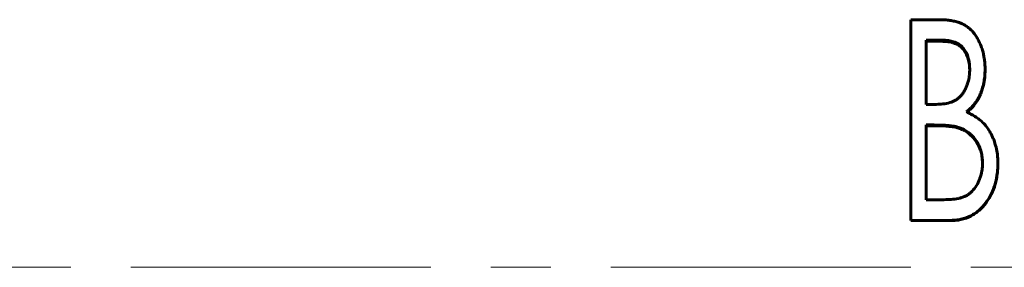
# Model space of a CAD drawing. Header units: millimetres. Extents: x 0 to 594, y 0 to 420.
# Tile 4 of 22: x 119 to 144, y 208 to 214. Entities that reach past the tile are written whole.
import ezdxf

# ---------------------------------------------------------------- set-up
doc = ezdxf.new("R2010")
doc.units = ezdxf.units.MM
doc.linetypes.add('K5LT_AXLED', pattern=[12, 7.5, -1.5, 1.5, -1.5])
doc.linetypes.add('K5LT_BASIC', pattern=[0])
doc.layers.add('Системный слой (1)', color=7, linetype='Continuous', true_color=0x6c6c6c)

# ---------------------------------------------------------------- blocks, each defined once
blk = doc.blocks.new('U14')
at = {"layer": 'Системный слой (1)', "color": 150, "linetype": 'K5LT_BASIC', "lineweight": 60, "true_color": 0x0080ff}
for p, q in [((142.425, 211.505), (142.394, 211.516)), ((142.446, 211.497), (142.425, 211.505)), ((142.455, 211.494), (142.446, 211.497)), ((142.459, 211.492), (142.455, 211.494)), ((142.46, 211.491), (142.459, 211.492)), ((142.461, 211.491), (142.46, 211.491)), ((142.462, 211.491), (142.461, 211.491)), ((142.48, 211.483), (142.462, 211.491)), ((142.462, 211.491), (142.462, 211.491)), ((142.462, 211.491), (142.462, 211.491)), ((142.462, 211.491), (142.462, 211.491)), ((142.506, 211.472), (142.48, 211.483)), ((142.517, 211.467), (142.506, 211.472)), ((142.523, 211.464), (142.517, 211.467)), ((142.526, 211.463), (142.523, 211.464)), ((142.527, 211.462), (142.526, 211.463)), ((142.528, 211.462), (142.527, 211.462)), ((142.544, 211.454), (142.528, 211.462)), ((142.528, 211.462), (142.528, 211.462)), ((142.528, 211.462), (142.528, 211.462)), ((142.528, 211.462), (142.528, 211.462)), ((142.598, 211.422), (142.544, 211.454)), ((142.625, 211.404), (142.598, 211.422)), ((142.638, 211.395), (142.625, 211.404)), ((142.645, 211.39), (142.638, 211.395)), ((142.648, 211.388), (142.645, 211.39)), ((142.649, 211.386), (142.648, 211.388)), ((142.65, 211.386), (142.649, 211.386)), ((142.651, 211.385), (142.65, 211.386)), ((142.665, 211.374), (142.651, 211.385)), ((142.651, 211.385), (142.651, 211.385)), ((142.651, 211.385), (142.651, 211.385)), ((142.763, 211.282), (142.665, 211.374)), ((142.806, 211.23), (142.763, 211.282)), ((142.826, 211.202), (142.806, 211.23)), ((142.836, 211.188), (142.826, 211.202)), ((142.841, 211.18), (142.836, 211.188)), ((142.843, 211.177), (142.841, 211.18)), ((142.845, 211.175), (142.843, 211.177)), ((142.845, 211.174), (142.845, 211.175)), ((142.846, 211.173), (142.845, 211.174)), ((142.845, 211.174), (142.845, 211.174)), ((142.848, 211.169), (142.846, 211.173)), ((142.846, 211.173), (142.846, 211.173)), ((142.883, 211.109), (142.848, 211.169)), ((142.899, 211.078), (142.883, 211.109)), ((142.907, 211.062), (142.899, 211.078)), ((142.911, 211.054), (142.907, 211.062)), ((142.912, 211.05), (142.911, 211.054)), ((142.913, 211.048), (142.912, 211.05)), ((142.914, 211.047), (142.913, 211.048)), ((142.914, 211.046), (142.914, 211.047)), ((142.914, 211.047), (142.914, 211.047)), ((142.916, 211.041), (142.914, 211.046)), ((142.914, 211.046), (142.914, 211.046)), ((142.942, 210.976), (142.916, 211.041)), ((142.953, 210.943), (142.942, 210.976)), ((142.958, 210.927), (142.953, 210.943)), ((142.961, 210.918), (142.958, 210.927)), ((142.962, 210.914), (142.961, 210.918)), ((142.962, 210.912), (142.962, 210.914)), ((142.963, 210.911), (142.962, 210.912)), ((142.963, 210.91), (142.963, 210.911)), ((142.963, 210.911), (142.963, 210.911)), ((142.978, 210.843), (142.963, 210.91)), ((142.963, 210.91), (142.963, 210.91)), ((142.985, 210.806), (142.978, 210.843)), ((142.988, 210.787), (142.985, 210.806)), ((142.989, 210.778), (142.988, 210.787)), ((142.989, 210.773), (142.989, 210.778)), ((142.99, 210.771), (142.989, 210.773)), ((142.99, 210.769), (142.99, 210.771)), ((142.99, 210.768), (142.99, 210.769)), ((142.99, 210.769), (142.99, 210.769)), ((142.99, 210.769), (142.99, 210.769)), ((142.998, 210.63), (142.99, 210.768)), ((142.99, 210.768), (142.99, 210.768))]:
    blk.add_line(p, q, dxfattribs=at)
blk = doc.blocks.new('U23')
at = {"layer": 'Системный слой (1)', "color": 150, "linetype": 'K5LT_BASIC', "lineweight": 60, "true_color": 0x0080ff}
for p, q in [((143.053, 212.772), (143.049, 212.734)), ((143.055, 212.791), (143.053, 212.772)), ((143.056, 212.8), (143.055, 212.791)), ((143.057, 212.807), (143.056, 212.805)), ((143.056, 212.805), (143.056, 212.8)), ((143.063, 212.959), (143.057, 212.809)), ((143.057, 212.809), (143.057, 212.809)), ((143.057, 212.809), (143.057, 212.809)), ((143.057, 212.809), (143.057, 212.809)), ((143.057, 212.809), (143.057, 212.808)), ((143.057, 212.808), (143.057, 212.807)), ((143.001, 212.509), (142.954, 212.372)), ((143.021, 212.583), (143.001, 212.509)), ((143.029, 212.621), (143.021, 212.583)), ((143.033, 212.641), (143.029, 212.621)), ((143.035, 212.651), (143.033, 212.641)), ((143.036, 212.656), (143.035, 212.651)), ((143.037, 212.659), (143.036, 212.658)), ((143.036, 212.658), (143.036, 212.656)), ((143.049, 212.734), (143.037, 212.66)), ((143.037, 212.66), (143.037, 212.66)), ((143.037, 212.66), (143.037, 212.66)), ((143.037, 212.66), (143.037, 212.659)), ((142.922, 212.3), (142.889, 212.237)), ((142.938, 212.335), (142.922, 212.3)), ((142.946, 212.354), (142.938, 212.335)), ((142.95, 212.363), (142.946, 212.354)), ((142.952, 212.368), (142.95, 212.363)), ((142.953, 212.37), (142.952, 212.368)), ((142.954, 212.371), (142.953, 212.37)), ((142.954, 212.372), (142.954, 212.372)), ((142.954, 212.372), (142.954, 212.372)), ((142.954, 212.372), (142.954, 212.371)), ((142.713, 212.004), (142.708, 211.998)), ((142.761, 212.055), (142.713, 212.004)), ((142.784, 212.082), (142.761, 212.055)), ((142.796, 212.096), (142.784, 212.082)), ((142.801, 212.104), (142.796, 212.096)), ((142.804, 212.107), (142.801, 212.104)), ((142.805, 212.109), (142.804, 212.107)), ((142.806, 212.11), (142.805, 212.109)), ((142.807, 212.111), (142.806, 212.111)), ((142.806, 212.111), (142.806, 212.11)), ((142.808, 212.112), (142.807, 212.111)), ((142.807, 212.111), (142.807, 212.111)), ((142.851, 212.173), (142.808, 212.112)), ((142.871, 212.205), (142.851, 212.173)), ((142.88, 212.221), (142.871, 212.205)), ((142.885, 212.229), (142.88, 212.221)), ((142.887, 212.233), (142.885, 212.229)), ((142.888, 212.235), (142.887, 212.233)), ((142.889, 212.236), (142.888, 212.235)), ((142.889, 212.237), (142.889, 212.237)), ((142.889, 212.237), (142.889, 212.236)), ((142.889, 212.236), (142.889, 212.236)), ((142.621, 211.921), (142.609, 211.912)), ((142.638, 211.936), (142.621, 211.921)), ((142.646, 211.942), (142.638, 211.936)), ((142.649, 211.945), (142.646, 211.942)), ((142.65, 211.946), (142.649, 211.945)), ((142.651, 211.947), (142.65, 211.946)), ((142.652, 211.947), (142.651, 211.947)), ((142.667, 211.96), (142.652, 211.947)), ((142.652, 211.947), (142.652, 211.947)), ((142.652, 211.947), (142.652, 211.947)), ((142.652, 211.947), (142.652, 211.947)), ((142.688, 211.98), (142.667, 211.96)), ((142.698, 211.989), (142.688, 211.98)), ((142.703, 211.993), (142.698, 211.989)), ((142.705, 211.996), (142.703, 211.993)), ((142.707, 211.997), (142.705, 211.996)), ((142.708, 211.998), (142.707, 211.998)), ((142.707, 211.998), (142.707, 211.997)), ((142.707, 211.997), (142.707, 211.997)), ((142.708, 211.998), (142.708, 211.998))]:
    blk.add_line(p, q, dxfattribs=at)
blk = doc.blocks.new('U25')
at = {"layer": 'Системный слой (1)', "color": 150, "linetype": 'K5LT_BASIC', "lineweight": 60, "true_color": 0x0080ff}
for p, q in [((142.016, 213.681), (141.987, 213.682)), ((142.04, 213.68), (142.016, 213.681)), ((142.05, 213.68), (142.04, 213.68)), ((142.055, 213.68), (142.05, 213.68)), ((142.057, 213.679), (142.055, 213.68)), ((142.058, 213.679), (142.057, 213.679)), ((142.059, 213.679), (142.058, 213.679)), ((142.073, 213.679), (142.059, 213.679)), ((142.059, 213.679), (142.059, 213.679)), ((142.059, 213.679), (142.059, 213.679)), ((142.059, 213.679), (142.059, 213.679)), ((142.103, 213.676), (142.073, 213.679)), ((142.117, 213.675), (142.103, 213.676)), ((142.124, 213.674), (142.117, 213.675)), ((142.128, 213.674), (142.124, 213.674)), ((142.129, 213.673), (142.128, 213.674)), ((142.13, 213.673), (142.129, 213.673)), ((142.131, 213.673), (142.13, 213.673)), ((142.155, 213.67), (142.131, 213.673)), ((142.131, 213.673), (142.131, 213.673)), ((142.131, 213.673), (142.131, 213.673)), ((142.213, 213.658), (142.155, 213.67)), ((142.243, 213.65), (142.213, 213.658)), ((142.257, 213.646), (142.243, 213.65)), ((142.265, 213.644), (142.257, 213.646)), ((142.268, 213.643), (142.265, 213.644)), ((142.27, 213.642), (142.268, 213.643)), ((142.271, 213.642), (142.27, 213.642)), ((142.272, 213.642), (142.271, 213.642)), ((142.271, 213.642), (142.271, 213.642)), ((142.303, 213.631), (142.272, 213.642)), ((142.272, 213.642), (142.272, 213.642)), ((142.354, 213.609), (142.303, 213.631)), ((142.379, 213.596), (142.354, 213.609)), ((142.391, 213.589), (142.379, 213.596)), ((142.397, 213.585), (142.391, 213.589)), ((142.4, 213.584), (142.397, 213.585)), ((142.401, 213.583), (142.4, 213.584)), ((142.402, 213.582), (142.401, 213.583)), ((142.429, 213.564), (142.402, 213.582)), ((142.402, 213.582), (142.402, 213.582)), ((142.402, 213.582), (142.402, 213.582)), ((142.402, 213.582), (142.402, 213.582)), ((142.472, 213.529), (142.429, 213.564)), ((142.492, 213.509), (142.472, 213.529)), ((142.502, 213.499), (142.492, 213.509)), ((142.507, 213.493), (142.502, 213.499)), ((142.509, 213.491), (142.507, 213.493)), ((142.51, 213.489), (142.509, 213.491)), ((142.511, 213.489), (142.51, 213.489)), ((142.511, 213.488), (142.511, 213.489)), ((142.535, 213.458), (142.511, 213.488)), ((142.511, 213.488), (142.511, 213.488)), ((142.511, 213.488), (142.511, 213.488)), ((142.598, 213.354), (142.535, 213.458)), ((142.623, 213.297), (142.598, 213.354)), ((142.633, 213.266), (142.623, 213.297)), ((142.638, 213.251), (142.633, 213.266)), ((142.641, 213.243), (142.638, 213.251)), ((142.642, 213.239), (142.641, 213.243)), ((142.642, 213.237), (142.642, 213.239)), ((142.643, 213.236), (142.642, 213.237)), ((142.643, 213.235), (142.643, 213.236)), ((142.659, 213.169), (142.643, 213.235)), ((142.643, 213.235), (142.643, 213.235)), ((142.643, 213.235), (142.643, 213.235)), ((142.665, 213.132), (142.659, 213.169)), ((142.668, 213.113), (142.665, 213.132)), ((142.669, 213.103), (142.668, 213.113)), ((142.669, 213.099), (142.669, 213.103)), ((142.67, 213.096), (142.669, 213.099)), ((142.67, 213.095), (142.67, 213.096)), ((142.67, 213.094), (142.67, 213.095)), ((142.678, 212.961), (142.67, 213.094)), ((142.67, 213.094), (142.67, 213.094)), ((142.67, 213.094), (142.67, 213.094)), ((142.67, 213.094), (142.67, 213.094))]:
    blk.add_line(p, q, dxfattribs=at)

msp = doc.modelspace()

# ---------------------------------------------------------------- linework, layer by layer
at = {"layer": 'Системный слой (1)', "color": 150, "linetype": 'K5LT_BASIC', "lineweight": 60, "true_color": 0x0080ff}
for p, q in [((141.2036, 214.2211), (141.9107, 214.2211)), ((141.2036, 209.2115), (141.2036, 214.2211)), ((141.9868, 213.7092), (141.5882, 213.7092)), ((141.5882, 212.1061), (141.5882, 213.7092)), ((141.9868, 213.6815), (141.5882, 213.6815)), ((141.9868, 213.6815), (141.9868, 213.7092)), ((143.0626, 212.9834), (143.0626, 212.9593)), ((141.5882, 212.1061), (141.7845, 212.1061)), ((141.7825, 211.5922), (141.5882, 211.5922)), ((141.5882, 209.7267), (141.5882, 211.5922)), ((141.7825, 211.5749), (141.5882, 211.5749)), ((142.3945, 211.5159), (142.3945, 211.533)), ((143.3831, 210.6367), (143.3831, 210.6241)), ((141.5882, 209.7267), (142.0279, 209.7267)), ((141.2036, 209.2115), (141.2036, 209.2058)), ((142.2032, 209.2115), (141.2036, 209.2115)), ((142.2032, 209.2058), (141.2036, 209.2058)), ((142.2032, 209.2115), (142.2032, 209.2058))]:
    msp.add_line(p, q, dxfattribs=at)
at = {"layer": 'Системный слой (1)', "color": 30, "linetype": 'K5LT_AXLED', "lineweight": 18, "true_color": 0xff8000}
msp.add_line((73.7036, 208.0392), (248.7036, 208.0392), dxfattribs=at)
at = {"layer": 'Системный слой (1)', "color": 150, "linetype": 'K5LT_BASIC', "lineweight": 60, "true_color": 0x0080ff}
for points, knots in [([(141.9107, 214.2211), (141.9621, 214.2207), (142.0015, 214.2198), (142.0298, 214.2183), (142.0303, 214.2183), (142.0506, 214.2172), (142.0702, 214.2158), (142.1104, 214.2124), (142.1312, 214.2102), (142.1934, 214.2031), (142.2717, 214.1905), (142.3461, 214.1716), (142.3836, 214.1603), (142.3856, 214.1597), (142.4198, 214.1491), (142.4488, 214.1385), (142.4841, 214.1233), (142.4923, 214.1196), (142.5307, 214.1011), (142.5608, 214.0835), (142.5957, 214.0597), (142.6004, 214.0565), (142.6366, 214.0308), (142.6676, 214.0056), (142.7245, 213.9527), (142.7489, 213.9271), (142.7742, 213.8969), (142.7775, 213.8928), (142.8034, 213.8607), (142.8464, 213.8001), (142.8861, 213.7291), (142.9058, 213.6899), (142.9071, 213.6871), (142.934, 213.6328), (142.9569, 213.5777), (142.9837, 213.5001), (142.9902, 213.4799), (143.0168, 213.3917), (143.0324, 213.3229), (143.0446, 213.2442), (143.0461, 213.234), (143.0523, 213.1877), (143.0559, 213.1489), (143.0583, 213.1068), (143.0584, 213.105), (143.0599, 213.0774), (143.0613, 213.0371), (143.0626, 212.9834)], [0, 0, 0, 0, 0.0605469, 0.0605469, 0.0625, 0.0625, 0.09375, 0.09375, 0.125, 0.125, 0.1875, 0.2460938, 0.2460938, 0.25, 0.25, 0.296875, 0.296875, 0.3125, 0.3125, 0.3671875, 0.3671875, 0.375, 0.375, 0.4375, 0.4375, 0.4921875, 0.4921875, 0.5, 0.5, 0.5625, 0.6210938, 0.6210938, 0.625, 0.625, 0.71875, 0.71875, 0.75, 0.75, 0.859375, 0.859375, 0.875, 0.875, 0.9355469, 0.9355469, 0.9375, 0.9375, 1, 1, 1, 1]), ([(142.678, 212.9744), (142.677, 213.0065), (142.6758, 213.0346), (142.6738, 213.0706), (142.6725, 213.0912), (142.671, 213.1083), (142.6702, 213.1166), (142.6702, 213.117), (142.6655, 213.1614), (142.6581, 213.203), (142.6462, 213.2489), (142.6448, 213.2541), (142.6289, 213.31), (142.5952, 213.3964), (142.5475, 213.4699), (142.5187, 213.5059), (142.5152, 213.5101), (142.4796, 213.552), (142.4435, 213.5833), (142.3616, 213.6345), (142.3181, 213.6545), (142.2312, 213.6822), (142.1902, 213.6918), (142.1428, 213.6991), (142.1366, 213.7), (142.1093, 213.7035), (142.0861, 213.7056), (142.0606, 213.7069), (142.0595, 213.707), (142.0431, 213.7078), (142.019, 213.7085), (141.9868, 213.7092)], [0, 0, 0, 0, 0.0625, 0.0625, 0.09375, 0.1210938, 0.1210938, 0.125, 0.125, 0.234375, 0.234375, 0.25, 0.25, 0.375, 0.484375, 0.484375, 0.5, 0.5, 0.625, 0.625, 0.75, 0.75, 0.859375, 0.859375, 0.875, 0.875, 0.9355469, 0.9355469, 0.9375, 0.9375, 1, 1, 1, 1]), ([(143.0626, 212.9834), (143.0619, 212.9499), (143.0611, 212.9205), (143.0596, 212.8829), (143.0587, 212.8613), (143.0575, 212.8434), (143.0569, 212.8348), (143.0569, 212.8342), (143.0532, 212.7856), (143.0465, 212.7359), (143.0271, 212.6306), (143.0043, 212.5328), (142.9739, 212.4432), (142.9563, 212.399), (142.9553, 212.3965), (142.9393, 212.3572), (142.9234, 212.3225), (142.9008, 212.2787), (142.8952, 212.2682), (142.871, 212.2247), (142.851, 212.1929), (142.8219, 212.1515), (142.8147, 212.1416), (142.779, 212.0941), (142.7502, 212.0605), (142.7163, 212.0258), (142.7117, 212.0213), (142.6922, 212.0021), (142.6743, 211.9858), (142.6532, 211.9677), (142.6523, 211.9669), (142.6392, 211.9557), (142.6198, 211.9397), (142.5938, 211.9185)], [0, 0, 0, 0, 0.0625, 0.0625, 0.09375, 0.12109375, 0.12109375, 0.125, 0.125, 0.25, 0.25, 0.375, 0.4921875, 0.4921875, 0.5, 0.5, 0.59375, 0.59375, 0.625, 0.625, 0.71875, 0.71875, 0.75, 0.75, 0.859375, 0.859375, 0.875, 0.875, 0.93554688, 0.93554688, 0.9375, 0.9375, 0.99999993, 0.99999993, 0.99999993, 0.99999993]), ([(141.7845, 212.1061), (141.8627, 212.1076), (141.9218, 212.1098), (141.9622, 212.1129), (141.9625, 212.1129), (142.0262, 212.1179), (142.0835, 212.1264), (142.1371, 212.1389), (142.1384, 212.1392), (142.1966, 212.1531), (142.2464, 212.1706), (142.296, 212.1952), (142.3018, 212.1982), (142.3329, 212.2152), (142.3752, 212.2433), (142.4149, 212.2788), (142.4369, 212.3009), (142.4426, 212.3068), (142.4686, 212.3348), (142.4876, 212.3579), (142.5135, 212.3936), (142.5214, 212.4052), (142.537, 212.4299), (142.5446, 212.4428), (142.5594, 212.4698), (142.5665, 212.4838), (142.5797, 212.511), (142.586, 212.5246), (142.6038, 212.5658), (142.6144, 212.5939), (142.6395, 212.6702), (142.6521, 212.7207), (142.6627, 212.7807), (142.664, 212.7885), (142.6695, 212.824), (142.6727, 212.8527), (142.6746, 212.883), (142.6747, 212.8842), (142.676, 212.9047), (142.677, 212.9345), (142.678, 212.9744)], [0, 0, 0, 0, 0.12304688, 0.12304688, 0.125, 0.125, 0.24609375, 0.24609375, 0.25, 0.25, 0.359375, 0.359375, 0.375, 0.375, 0.4375, 0.484375, 0.484375, 0.5, 0.5, 0.5625, 0.5625, 0.59375, 0.59375, 0.625, 0.625, 0.65625, 0.65625, 0.6875, 0.6875, 0.75, 0.75, 0.859375, 0.859375, 0.875, 0.875, 0.93554688, 0.93554688, 0.9375, 0.9375, 0.99999757, 0.99999757, 0.99999757, 0.99999757]), ([(142.5938, 211.9185), (142.6329, 211.9003), (142.6624, 211.8863), (142.683, 211.8761), (142.6833, 211.876), (142.7119, 211.8617), (142.7378, 211.8479), (142.7655, 211.832), (142.7685, 211.8302), (142.8183, 211.801), (142.8606, 211.7729), (142.9124, 211.7341), (142.9248, 211.7245), (142.9805, 211.679), (143.0219, 211.6383), (143.067, 211.5858), (143.0728, 211.5788), (143.115, 211.5274), (143.1487, 211.4797), (143.1833, 211.4221), (143.1878, 211.4145), (143.2201, 211.3582), (143.2455, 211.3058), (143.2712, 211.2424), (143.2745, 211.2341), (143.3014, 211.164), (143.3215, 211.1001), (143.3516, 210.9778), (143.3622, 210.9202), (143.3703, 210.8539), (143.3713, 210.845), (143.3753, 210.8071), (143.3777, 210.7749), (143.3795, 210.7393), (143.3796, 210.7378), (143.3807, 210.7149), (143.3818, 210.6814), (143.3831, 210.6367)], [0.00000002, 0.00000002, 0.00000002, 0.00000002, 0.06054688, 0.06054688, 0.0625, 0.0625, 0.1171875, 0.1171875, 0.125, 0.125, 0.21875, 0.21875, 0.25, 0.25, 0.359375, 0.359375, 0.375, 0.375, 0.484375, 0.484375, 0.5, 0.5, 0.609375, 0.609375, 0.625, 0.625, 0.75, 0.75, 0.859375, 0.859375, 0.875, 0.875, 0.93554688, 0.93554688, 0.9375, 0.9375, 1, 1, 1, 1]), ([(142.3945, 211.533), (142.368, 211.5411), (142.3457, 211.5473), (142.325, 211.5521), (142.323, 211.5526), (142.2986, 211.5578), (142.2751, 211.562), (142.2476, 211.5661), (142.2454, 211.5664), (142.2264, 211.5692), (142.2047, 211.5718), (142.1752, 211.5749), (142.1718, 211.5753), (142.138, 211.5787), (142.1147, 211.5809), (142.0953, 211.5825), (142.0925, 211.5827), (142.0641, 211.585), (142.014, 211.5873), (141.9391, 211.5897), (141.9374, 211.5898), (141.8957, 211.5912), (141.8443, 211.592), (141.7825, 211.5922)], [0, 0, 0, 0, 0.109375, 0.109375, 0.125, 0.125, 0.2421875, 0.2421875, 0.25, 0.25, 0.359375, 0.359375, 0.375, 0.375, 0.484375, 0.484375, 0.5, 0.5, 0.7460938, 0.7460938, 0.75, 0.75, 1, 1, 1, 1]), ([(142.3945, 211.5159), (142.3642, 211.5252), (142.3394, 211.532), (142.3201, 211.5361), (142.2971, 211.541), (142.2718, 211.5454), (142.2442, 211.5494), (142.2238, 211.5524), (142.1983, 211.5554), (142.1676, 211.5584), (142.1334, 211.5619), (142.1078, 211.5642), (142.0908, 211.5656), (142.0634, 211.5677), (142.012, 211.57), (141.9367, 211.5725), (141.8955, 211.5739), (141.8441, 211.5746), (141.7825, 211.5749)], [0, 0, 0, 0, 0.125, 0.125, 0.125, 0.25, 0.25, 0.25, 0.375, 0.375, 0.375, 0.5, 0.5, 0.5, 0.75, 0.75, 0.75, 1, 1, 1, 1]), ([(142.9985, 210.6367), (142.9973, 210.669), (142.9948, 210.7237), (142.9918, 210.7631), (142.99, 210.7797), (142.99, 210.7802), (142.9872, 210.8059), (142.9836, 210.8298), (142.9747, 210.8773), (142.9692, 210.9012), (142.9504, 210.9703), (142.9342, 211.0158), (142.8992, 211.0946), (142.8826, 211.127), (142.8583, 211.1684), (142.8523, 211.1781), (142.8189, 211.2304), (142.7671, 211.298), (142.7066, 211.356), (142.6699, 211.3867), (142.661, 211.3939), (142.6162, 211.4282), (142.5806, 211.4511), (142.539, 211.4731), (142.5333, 211.476), (142.5099, 211.4875), (142.4886, 211.4969), (142.4638, 211.5068), (142.4627, 211.5073), (142.4474, 211.5134), (142.4248, 211.5219), (142.3945, 211.533)], [0, 0, 0, 0, 0.0625, 0.12109375, 0.12109375, 0.125, 0.125, 0.1875, 0.1875, 0.25, 0.25, 0.375, 0.375, 0.46875, 0.46875, 0.5, 0.5, 0.625, 0.71875, 0.71875, 0.75, 0.75, 0.859375, 0.859375, 0.875, 0.875, 0.93554687, 0.93554687, 0.9375, 0.9375, 0.99999902, 0.99999902, 0.99999902, 0.99999902]), ([(142.0279, 209.7267), (142.1139, 209.7282), (142.1767, 209.7303), (142.2169, 209.7332), (142.2172, 209.7333), (142.2734, 209.7374), (142.3319, 209.7458), (142.3981, 209.7592), (142.4025, 209.7601), (142.4297, 209.7659), (142.4527, 209.7718), (142.483, 209.7812), (142.4901, 209.7834), (142.5141, 209.7916), (142.5294, 209.7975), (142.5586, 209.8099), (142.5721, 209.8164), (142.6127, 209.838), (142.6617, 209.8694), (142.7075, 209.9091), (142.7311, 209.9323), (142.7344, 209.9356), (142.7782, 209.9803), (142.8476, 210.0703), (142.9021, 210.1813), (142.9275, 210.2458), (142.9307, 210.2544), (142.9567, 210.3248), (142.9732, 210.3861), (142.9879, 210.4757), (142.9915, 210.5063), (142.9939, 210.5393), (142.994, 210.5407), (142.9956, 210.5625), (142.997, 210.5943), (142.9985, 210.6367)], [0, 0, 0, 0, 0.12304688, 0.12304688, 0.125, 0.125, 0.2421875, 0.2421875, 0.25, 0.25, 0.296875, 0.296875, 0.3125, 0.3125, 0.34375, 0.34375, 0.375, 0.375, 0.4375, 0.4921875, 0.4921875, 0.5, 0.5, 0.625, 0.734375, 0.734375, 0.75, 0.75, 0.875, 0.875, 0.93554688, 0.93554688, 0.9375, 0.9375, 0.99999823, 0.99999823, 0.99999823, 0.99999823]), ([(143.3831, 210.6367), (143.3825, 210.6079), (143.3814, 210.5591), (143.38, 210.5238), (143.3792, 210.509), (143.3792, 210.5085), (143.3779, 210.486), (143.3764, 210.4646), (143.3723, 210.4216), (143.37, 210.4003), (143.3569, 210.3002), (143.3422, 210.2258), (143.3204, 210.1444), (143.3177, 210.1349), (143.3024, 210.0821), (143.2886, 210.0408), (143.2578, 209.9601), (143.2406, 209.9202), (143.1904, 209.8159), (143.1524, 209.751), (143.102, 209.6785), (143.0958, 209.6697), (143.0622, 209.6234), (143.0135, 209.5629), (142.9619, 209.51), (142.9318, 209.4817), (142.9244, 209.475), (142.9006, 209.4539), (142.8842, 209.4403), (142.8501, 209.4139), (142.8328, 209.4014), (142.7957, 209.3762), (142.7771, 209.3644), (142.7401, 209.3424), (142.7211, 209.3319), (142.6312, 209.2861), (142.5504, 209.2578), (142.4158, 209.2283), (142.3745, 209.2215), (142.3347, 209.2176), (142.3331, 209.2174), (142.3038, 209.2147), (142.2607, 209.2127), (142.2032, 209.2115)], [0, 0, 0, 0, 0.03125, 0.0605469, 0.0605469, 0.0625, 0.0625, 0.09375, 0.09375, 0.125, 0.125, 0.234375, 0.234375, 0.25, 0.25, 0.3125, 0.3125, 0.375, 0.375, 0.484375, 0.484375, 0.5, 0.5, 0.5625, 0.609375, 0.609375, 0.625, 0.625, 0.65625, 0.65625, 0.6875, 0.6875, 0.71875, 0.71875, 0.75, 0.75, 0.875, 0.875, 0.9355469, 0.9355469, 0.9375, 0.9375, 1, 1, 1, 1]), ([(143.3831, 210.6241), (143.382, 210.5668), (143.3807, 210.5238), (143.3791, 210.4951), (143.3768, 210.453), (143.3728, 210.4101), (143.3671, 210.3667), (143.3554, 210.2782), (143.338, 210.194), (143.3147, 210.1141), (143.2902, 210.0301), (143.2594, 209.9498), (143.2224, 209.8733), (143.1858, 209.7979), (143.1414, 209.7243), (143.0891, 209.6525), (143.0354, 209.5788), (142.9778, 209.5149), (142.9165, 209.461), (142.8848, 209.4331), (142.8507, 209.4069), (142.8142, 209.3822), (142.7772, 209.3572), (142.7401, 209.3352), (142.7031, 209.3165), (142.6313, 209.28), (142.5502, 209.2519), (142.4597, 209.2321), (142.4145, 209.2222), (142.372, 209.2154), (142.3322, 209.2116), (142.3039, 209.2089), (142.2609, 209.207), (142.2032, 209.2058)], [0, 0, 0, 0, 0.0625, 0.0625, 0.0625, 0.125, 0.125, 0.125, 0.25, 0.25, 0.25, 0.375, 0.375, 0.375, 0.5, 0.5, 0.5, 0.625, 0.625, 0.625, 0.6875, 0.6875, 0.6875, 0.75, 0.75, 0.75, 0.875, 0.875, 0.875, 0.9375, 0.9375, 0.9375, 1, 1, 1, 1])]:
    msp.add_open_spline(points, degree=3, knots=knots, dxfattribs=at)

# ---------------------------------------------------------------- block references
at = {"layer": 'Системный слой (1)'}
for name in ['U25', 'U23', 'U14']:
    msp.add_blockref(name, (0, 0), dxfattribs=at)

doc.saveas('drawing.dxf')
